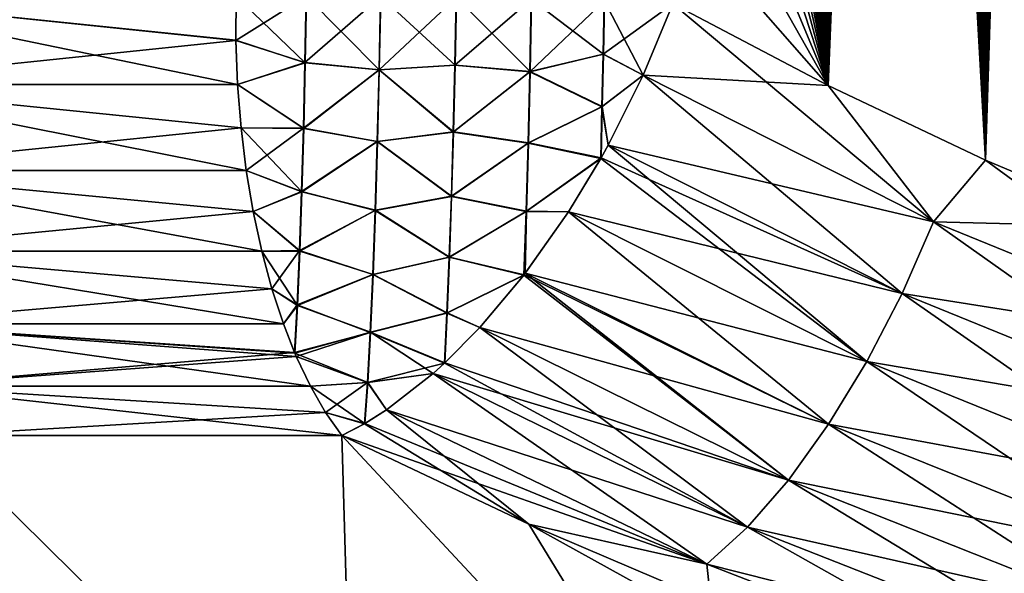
# Model space of a CAD drawing. Header units: metres. Extents: x -109 to 109, y -505 to 40.
# Tile 30 of 256: x -88.09 to -83.95, y -103 to -100.66. Entities that reach past the tile are written whole.
import ezdxf

# ---------------------------------------------------------------- set-up
doc = ezdxf.new("R2010")
doc.units = ezdxf.units.M
doc.layers.add('solid_K244224000C74', color=7, linetype='CONTINUOUS')

msp = doc.modelspace()

# ---------------------------------------------------------------- linework, layer by layer
at = {"layer": 'solid_K244224000C74'}
for points in [[(-84.029671, -101.255295, -21.829725), (-83.468781, -81.551819, -20.894684), (-83.391037, -81.175911, -20.849104)], [(-83.361465, -101.537476, -21.547916), (-84.029671, -101.255295, -21.829725), (-83.391037, -81.175911, -20.849104)], [(-84.029671, -101.255295, -21.829725), (-83.545937, -81.935944, -20.940727), (-83.468781, -81.551819, -20.894684)], [(-84.029671, -101.255295, -21.829725), (-83.622398, -82.328789, -20.987198), (-83.545937, -81.935944, -20.940727)], [(-84.029671, -101.255295, -21.829725), (-83.683029, -82.649467, -21.024668), (-83.622398, -82.328789, -20.987198)], [(-84.029671, -101.255295, -21.829725), (-83.743347, -82.97522, -21.062443), (-83.683029, -82.649467, -21.024668)], [(-84.029671, -101.255295, -21.829725), (-83.803299, -83.306236, -21.100502), (-83.743347, -82.97522, -21.062443)], [(-84.029671, -101.255295, -21.829725), (-83.862808, -83.642807, -21.138819), (-83.803299, -83.306236, -21.100502)], [(-84.029671, -101.255295, -21.829725), (-83.921791, -83.985229, -21.177357), (-83.862808, -83.642807, -21.138819)], [(-84.029671, -101.255295, -21.829725), (-83.980164, -84.333786, -21.216089), (-83.921791, -83.985229, -21.177357)], [(-83.36142, -101.537498, 21.547897), (-83.921844, -83.985535, 21.177393), (-83.980209, -84.334091, 21.216124)], [(-84.02964, -101.255302, 21.829714), (-83.980209, -84.334091, 21.216124), (-84.037895, -84.689087, 21.255013)], [(-84.029671, -101.255295, -21.829725), (-84.037842, -84.688789, -21.25498), (-83.980164, -84.333786, -21.216089)], [(-84.02964, -101.255302, 21.829714), (-83.36142, -101.537498, 21.547897), (-83.980209, -84.334091, 21.216124)], [(-84.691742, -100.941628, -22.140448), (-84.094955, -85.04985, -21.294064), (-84.037842, -84.688789, -21.25498)], [(-84.029671, -101.255295, -21.829725), (-84.691742, -100.941628, -22.140448), (-84.037842, -84.688789, -21.25498)], [(-84.02964, -101.255302, 21.829714), (-84.037895, -84.689087, 21.255013), (-84.095001, -85.050148, 21.294096)], [(-84.691742, -100.941628, -22.140448), (-84.151619, -85.416588, -21.333376), (-84.094955, -85.04985, -21.294064)], [(-84.02964, -101.255302, 21.829714), (-84.095001, -85.050148, 21.294096), (-84.151665, -85.416878, 21.333406)], [(-84.691742, -100.941628, -22.140448), (-84.207718, -85.789345, -21.372873), (-84.151619, -85.416588, -21.333376)], [(-84.02964, -101.255302, 21.829714), (-84.151665, -85.416878, 21.333406), (-84.207756, -85.789627, 21.372902)], [(-84.691742, -100.941628, -22.140448), (-84.263138, -86.168449, -21.412506), (-84.207718, -85.789345, -21.372873)], [(-84.02964, -101.255302, 21.829714), (-84.207756, -85.789627, 21.372902), (-84.263184, -86.168732, 21.412535)], [(-84.691742, -100.941628, -22.140448), (-84.317787, -86.554268, -21.45223), (-84.263138, -86.168449, -21.412506)], [(-84.02964, -101.255302, 21.829714), (-84.263184, -86.168732, 21.412535), (-84.317825, -86.554543, 21.452257)], [(-84.691742, -100.941628, -22.140448), (-84.371536, -86.947144, -21.491993), (-84.317787, -86.554268, -21.45223)], [(-84.02964, -101.255302, 21.829714), (-84.317825, -86.554543, 21.452257), (-84.371574, -86.947411, 21.49202)], [(-84.691742, -100.941628, -22.140448), (-84.424339, -87.347282, -21.531763), (-84.371536, -86.947144, -21.491993)], [(-84.02964, -101.255302, 21.829714), (-84.371574, -86.947411, 21.49202), (-84.42437, -87.347549, 21.53179)], [(-84.691742, -100.941628, -22.140448), (-84.476479, -87.753853, -21.571648), (-84.424339, -87.347282, -21.531763)], [(-84.02964, -101.255302, 21.829714), (-84.42437, -87.347549, 21.53179), (-84.476509, -87.754112, 21.571672)], [(-84.691742, -100.941628, -22.140448), (-84.519409, -88.097626, -21.604958), (-84.476479, -87.753853, -21.571648)], [(-84.02964, -101.255302, 21.829714), (-84.476509, -87.754112, 21.571672), (-84.51944, -88.097878, 21.604982)], [(-84.691742, -100.941628, -22.140448), (-84.561775, -88.446159, -21.638294), (-84.519409, -88.097626, -21.604958)], [(-84.02964, -101.255302, 21.829714), (-84.51944, -88.097878, 21.604982), (-84.561806, -88.446404, 21.638317)], [(-84.691742, -100.941628, -22.140448), (-84.603485, -88.79969, -21.671614), (-84.561775, -88.446159, -21.638294)], [(-84.02964, -101.255302, 21.829714), (-84.561806, -88.446404, 21.638317), (-84.603508, -88.799927, 21.671635)], [(-84.691742, -100.941628, -22.140448), (-84.644455, -89.158463, -21.704878), (-84.603485, -88.79969, -21.671614)], [(-84.02964, -101.255302, 21.829714), (-84.603508, -88.799927, 21.671635), (-84.644478, -89.158691, 21.704899)], [(-84.691742, -100.941628, -22.140448), (-84.684601, -89.522713, -21.738043), (-84.644455, -89.158463, -21.704878)], [(-84.02964, -101.255302, 21.829714), (-84.644478, -89.158691, 21.704899), (-84.684631, -89.522934, 21.738064)], [(-84.691734, -100.941628, 22.140444), (-84.684631, -89.522934, 21.738064), (-84.723869, -89.892891, 21.771088)], [(-84.691742, -100.941628, -22.140448), (-84.723846, -89.89267, -21.771069), (-84.684601, -89.522713, -21.738043)], [(-84.691734, -100.941628, 22.140444), (-84.02964, -101.255302, 21.829714), (-84.684631, -89.522934, 21.738064)], [(-84.691742, -100.941628, -22.140448), (-85.346046, -100.596848, -22.480244), (-84.723846, -89.89267, -21.771069)], [(-84.691734, -100.941628, 22.140444), (-84.723869, -89.892891, 21.771088), (-84.762268, -90.26841, 21.803993)], [(-84.691734, -100.941628, 22.140444), (-84.762268, -90.26841, 21.803993), (-84.800087, -90.648827, 21.836889)], [(-84.691734, -100.941628, 22.140444), (-84.800087, -90.648827, 21.836889), (-84.837242, -91.034363, 21.869728)], [(-84.691734, -100.941628, 22.140444), (-84.837242, -91.034363, 21.869728), (-84.873611, -91.425323, 21.902449)], [(-84.691734, -100.941628, 22.140444), (-84.873611, -91.425323, 21.902449), (-84.909065, -91.821983, 21.934996)], [(-84.691734, -100.941628, 22.140444), (-84.909065, -91.821983, 21.934996), (-84.943497, -92.224632, 21.967306)], [(-84.691734, -100.941628, 22.140444), (-84.943497, -92.224632, 21.967306), (-84.972099, -92.574738, 21.99477)], [(-84.691734, -100.941628, 22.140444), (-84.972099, -92.574738, 21.99477), (-84.999794, -92.929642, 22.021976)], [(-84.691734, -100.941628, 22.140444), (-84.999794, -92.929642, 22.021976), (-85.026566, -93.289375, 22.048918)], [(-84.691734, -100.941628, 22.140444), (-85.026566, -93.289375, 22.048918), (-85.052742, -93.653229, 22.075741)], [(-84.691734, -100.941628, 22.140444), (-85.052742, -93.653229, 22.075741), (-85.0783, -94.021233, 22.102428)], [(-84.691734, -100.941628, 22.140444), (-85.0783, -94.021233, 22.102428), (-85.103142, -94.393616, 22.128931)], [(-84.691734, -100.941628, 22.140444), (-85.103142, -94.393616, 22.128931), (-85.127151, -94.770599, 22.155191)], [(-84.691734, -100.941628, 22.140444), (-85.127151, -94.770599, 22.155191), (-85.15023, -95.152397, 22.181156)], [(-84.691734, -100.941628, 22.140444), (-85.15023, -95.152397, 22.181156), (-85.172272, -95.539238, 22.206772)], [(-84.691734, -100.941628, 22.140444), (-85.172272, -95.539238, 22.206772), (-85.193176, -95.931335, 22.231981)], [(-84.691734, -100.941628, 22.140444), (-85.193176, -95.931335, 22.231981), (-85.212837, -96.328918, 22.256731)], [(-84.691734, -100.941628, 22.140444), (-85.212837, -96.328918, 22.256731), (-85.231155, -96.732185, 22.28097)], [(-84.691734, -100.941628, 22.140444), (-85.231155, -96.732185, 22.28097), (-85.248299, -97.140823, 22.304764)], [(-84.691734, -100.941628, 22.140444), (-85.248299, -97.140823, 22.304764), (-85.264336, -97.554649, 22.328152)], [(-84.691734, -100.941628, 22.140444), (-85.264336, -97.554649, 22.328152), (-85.277473, -97.921013, 22.34828)], [(-84.691734, -100.941628, 22.140444), (-85.277473, -97.921013, 22.34828), (-85.289772, -98.291351, 22.368093)], [(-84.691734, -100.941628, 22.140444), (-85.289772, -98.291351, 22.368093), (-85.301239, -98.665657, 22.387589)], [(-84.691734, -100.941628, 22.140444), (-85.301239, -98.665657, 22.387589), (-85.311867, -99.043945, 22.406765)], [(-84.691734, -100.941628, 22.140444), (-85.311867, -99.043945, 22.406765), (-85.321663, -99.426208, 22.425619)], [(-84.691734, -100.941628, 22.140444), (-85.321663, -99.426208, 22.425619), (-85.33062, -99.812447, 22.444153)], [(-84.691734, -100.941628, 22.140444), (-85.33062, -99.812447, 22.444153), (-85.338745, -100.20266, 22.46236)], [(-84.691734, -100.941628, 22.140444), (-85.338745, -100.20266, 22.46236), (-85.346046, -100.596848, 22.480244)], [(-87.18454, -100.750824, -22.544828), (-88.974266, -100.564568, -21.606056), (-87.183487, -100.56456, -22.545332)], [(-87.184517, -100.750961, 22.544834), (-87.183487, -100.56456, 22.545332), (-88.974266, -100.564568, 21.606056)], [(-87.177109, -100.936317, -22.52916), (-88.965576, -100.936554, -21.591007), (-88.974266, -100.564568, -21.606056)], [(-87.18454, -100.750824, -22.544828), (-87.177109, -100.936317, -22.52916), (-88.974266, -100.564568, -21.606056)], [(-88.965576, -100.936554, 21.591007), (-87.184517, -100.750961, 22.544834), (-88.974266, -100.564568, 21.606056)], [(-86.892189, -100.845505, -22.649317), (-87.18454, -100.750824, -22.544828), (-87.183487, -100.56456, -22.545332)], [(-87.184517, -100.750961, 22.544834), (-86.888176, -100.564362, 22.657442), (-87.183487, -100.56456, 22.545332)], [(-87.184517, -100.750961, 22.544834), (-86.893394, -100.844864, 22.649023), (-86.888176, -100.564362, 22.657442)], [(-86.892189, -100.845505, -22.649317), (-87.183487, -100.56456, -22.545332), (-86.886948, -100.564362, -22.657799)], [(-86.893394, -100.844864, 22.649023), (-86.576172, -100.566521, 22.722054), (-86.888176, -100.564362, 22.657442)], [(-86.581955, -100.874687, 22.711508), (-86.576172, -100.566521, 22.722054), (-86.893394, -100.844864, 22.649023)], [(-86.892189, -100.845505, -22.649317), (-86.886948, -100.564362, -22.657799), (-86.580688, -100.874458, -22.711695)], [(-86.580688, -100.874458, -22.711695), (-86.886948, -100.564362, -22.657799), (-86.574913, -100.566528, -22.722212)], [(-86.581955, -100.874687, 22.711508), (-86.257896, -100.570992, 22.736345), (-86.576172, -100.566521, 22.722054)], [(-86.263184, -100.856087, 22.728527), (-86.257896, -100.570992, 22.736345), (-86.581955, -100.874687, 22.711508)], [(-86.580688, -100.874458, -22.711695), (-86.574913, -100.566528, -22.722212), (-86.261902, -100.855804, -22.728514)], [(-86.261902, -100.855804, -22.728514), (-86.574913, -100.566528, -22.722212), (-86.256622, -100.571014, -22.7363)], [(-86.263184, -100.856087, 22.728527), (-85.941429, -100.57766, 22.699953), (-86.257896, -100.570992, 22.736345)], [(-85.947151, -100.883102, 22.689714), (-85.941429, -100.57766, 22.699953), (-86.263184, -100.856087, 22.728527)], [(-86.261902, -100.855804, -22.728514), (-86.256622, -100.571014, -22.7363), (-85.945892, -100.882637, -22.689522)], [(-85.945892, -100.882637, -22.689522), (-86.256622, -100.571014, -22.7363), (-85.940178, -100.57769, -22.699707)], [(-85.947151, -100.883102, 22.689714), (-85.634789, -100.586365, 22.613804), (-85.941429, -100.57766, 22.699953)], [(-85.638824, -100.809578, 22.610487), (-85.634789, -100.586365, 22.613804), (-85.947151, -100.883102, 22.689714)], [(-85.945892, -100.882637, -22.689522), (-85.940178, -100.57769, -22.699707), (-85.637619, -100.808861, -22.6101)], [(-85.637619, -100.808861, -22.6101), (-85.940178, -100.57769, -22.699707), (-85.633598, -100.586403, -22.613363)], [(-85.638824, -100.809578, 22.610487), (-85.346046, -100.596848, 22.480244), (-85.634789, -100.586365, 22.613804)], [(-85.637619, -100.808861, -22.6101), (-85.633598, -100.586403, -22.613363), (-85.4702, -100.897995, -22.529675)], [(-85.4702, -100.897995, -22.529675), (-85.633598, -100.586403, -22.613363), (-85.346046, -100.596848, -22.480244)], [(-85.638824, -100.809578, 22.610487), (-85.4702, -100.897995, 22.529676), (-85.346046, -100.596848, 22.480244)], [(-85.4702, -100.897995, -22.529675), (-85.346046, -100.596848, -22.480244), (-84.691742, -100.941628, -22.140448)], [(-85.4702, -100.897995, 22.529676), (-84.249153, -101.514778, 21.911272), (-85.346046, -100.596848, 22.480244)], [(-84.249153, -101.514778, 21.911272), (-84.691734, -100.941628, 22.140444), (-85.346046, -100.596848, 22.480244)], [(-88.965576, -100.936554, 21.591007), (-87.177109, -100.936279, 22.529167), (-87.184517, -100.750961, 22.544834)], [(-86.892189, -100.845505, -22.649317), (-87.177109, -100.936317, -22.52916), (-87.18454, -100.750824, -22.544828)], [(-87.184517, -100.750961, 22.544834), (-87.177109, -100.936279, 22.529167), (-86.893394, -100.844864, 22.649023)], [(-85.643745, -101.030853, 22.581011), (-85.638824, -100.809578, 22.610487), (-85.947151, -100.883102, 22.689714)], [(-85.945892, -100.882637, -22.689522), (-85.637619, -100.808861, -22.6101), (-85.642517, -101.029396, -22.580847)], [(-85.643745, -101.030853, 22.581011), (-85.4702, -100.897995, 22.529676), (-85.638824, -100.809578, 22.610487)], [(-85.642517, -101.029396, -22.580847), (-85.637619, -100.808861, -22.6101), (-85.4702, -100.897995, -22.529675)], [(-87.177109, -100.936279, 22.529167), (-86.899994, -101.121033, 22.599367), (-86.893394, -100.844864, 22.649023)], [(-86.898804, -101.122284, -22.599421), (-87.177109, -100.936317, -22.52916), (-86.892189, -100.845505, -22.649317)], [(-86.581955, -100.874687, 22.711508), (-86.893394, -100.844864, 22.649023), (-86.899994, -101.121033, 22.599367)], [(-86.589325, -101.177422, 22.653124), (-86.581955, -100.874687, 22.711508), (-86.899994, -101.121033, 22.599367)], [(-86.898804, -101.122284, -22.599421), (-86.892189, -100.845505, -22.649317), (-86.580688, -100.874458, -22.711695)], [(-86.898804, -101.122284, -22.599421), (-86.580688, -100.874458, -22.711695), (-86.588051, -101.176964, -22.653421)], [(-86.269814, -101.137146, 22.680248), (-86.581955, -100.874687, 22.711508), (-86.589325, -101.177422, 22.653124)], [(-86.588051, -101.176964, -22.653421), (-86.580688, -100.874458, -22.711695), (-86.268524, -101.136566, -22.680353)], [(-86.269814, -101.137146, 22.680248), (-86.263184, -100.856087, 22.728527), (-86.581955, -100.874687, 22.711508)], [(-86.580688, -100.874458, -22.711695), (-86.261902, -100.855804, -22.728514), (-86.268524, -101.136566, -22.680353)], [(-85.947151, -100.883102, 22.689714), (-86.263184, -100.856087, 22.728527), (-86.269814, -101.137146, 22.680248)], [(-86.268524, -101.136566, -22.680353), (-86.261902, -100.855804, -22.728514), (-85.945892, -100.882637, -22.689522)], [(-85.954437, -101.183273, 22.632483), (-85.947151, -100.883102, 22.689714), (-86.269814, -101.137146, 22.680248)], [(-86.268524, -101.136566, -22.680353), (-85.945892, -100.882637, -22.689522), (-85.953156, -101.182335, -22.63249)], [(-85.643745, -101.030853, 22.581011), (-85.947151, -100.883102, 22.689714), (-85.954437, -101.183273, 22.632483)], [(-85.953156, -101.182335, -22.63249), (-85.945892, -100.882637, -22.689522), (-85.642517, -101.029396, -22.580847)], [(-85.643745, -101.030853, 22.581011), (-85.617859, -101.192909, 22.530527), (-85.4702, -100.897995, 22.529676)], [(-85.642517, -101.029396, -22.580847), (-85.4702, -100.897995, -22.529675), (-85.617859, -101.192909, -22.530527)], [(-85.617859, -101.192909, -22.530527), (-85.4702, -100.897995, -22.529675), (-84.249153, -101.514778, -21.911272)], [(-85.617859, -101.192909, 22.530527), (-84.381073, -101.816582, 21.894388), (-85.4702, -100.897995, 22.529676)], [(-84.249153, -101.514778, -21.911272), (-85.4702, -100.897995, -22.529675), (-84.691742, -100.941628, -22.140448)], [(-84.381073, -101.816582, 21.894388), (-84.249153, -101.514778, 21.911272), (-85.4702, -100.897995, 22.529676)], [(-88.965576, -100.936554, 21.591007), (-87.162323, -101.119453, 22.49795), (-87.177109, -100.936279, 22.529167)], [(-87.177109, -100.936317, -22.52916), (-87.162323, -101.119453, -22.49795), (-88.965576, -100.936554, -21.591007)], [(-88.922554, -101.298874, 21.516493), (-87.162323, -101.119453, 22.49795), (-88.965576, -100.936554, 21.591007)], [(-87.140282, -101.29866, -22.451445), (-88.922554, -101.298874, -21.516493), (-88.965576, -100.936554, -21.591007)], [(-87.162323, -101.119453, -22.49795), (-87.140282, -101.29866, -22.451445), (-88.965576, -100.936554, -21.591007)], [(-87.177109, -100.936279, 22.529167), (-87.162323, -101.119453, 22.49795), (-86.899994, -101.121033, 22.599367)], [(-86.898804, -101.122284, -22.599421), (-87.162323, -101.119453, -22.49795), (-87.177109, -100.936317, -22.52916)], [(-84.249153, -101.514778, -21.911272), (-84.691742, -100.941628, -22.140448), (-84.029671, -101.255295, -21.829725)], [(-84.249153, -101.514778, 21.911272), (-84.02964, -101.255302, 21.829714), (-84.691734, -100.941628, 22.140444)], [(-85.643745, -101.030853, 22.581011), (-85.954437, -101.183273, 22.632483), (-85.648605, -101.2481, 22.525118)], [(-85.953156, -101.182335, -22.63249), (-85.642517, -101.029396, -22.580847), (-85.647377, -101.245926, -22.525366)], [(-85.643745, -101.030853, 22.581011), (-85.648605, -101.2481, 22.525118), (-85.617859, -101.192909, 22.530527)], [(-85.642517, -101.029396, -22.580847), (-85.617859, -101.192909, -22.530527), (-85.647377, -101.245926, -22.525366)], [(-88.922554, -101.298874, 21.516493), (-87.140259, -101.298668, 22.451454), (-87.162323, -101.119453, 22.49795)], [(-87.162323, -101.119453, 22.49795), (-87.140259, -101.298668, 22.451454), (-86.899994, -101.121033, 22.599367)], [(-86.906647, -101.388626, -22.509201), (-87.140282, -101.29866, -22.451445), (-87.162323, -101.119453, -22.49795)], [(-86.906647, -101.388626, -22.509201), (-87.162323, -101.119453, -22.49795), (-86.898804, -101.122284, -22.599421)], [(-87.140259, -101.298668, 22.451454), (-86.907822, -101.386841, 22.509558), (-86.899994, -101.121033, 22.599367)], [(-86.589325, -101.177422, 22.653124), (-86.899994, -101.121033, 22.599367), (-86.907822, -101.386841, 22.509558)], [(-86.906647, -101.388626, -22.509201), (-86.898804, -101.122284, -22.599421), (-86.588051, -101.176964, -22.653421)], [(-86.277664, -101.408455, 22.592491), (-86.269814, -101.137146, 22.680248), (-86.589325, -101.177422, 22.653124)], [(-86.588051, -101.176964, -22.653421), (-86.268524, -101.136566, -22.680353), (-86.27636, -101.407616, -22.592794)], [(-85.954437, -101.183273, 22.632483), (-86.269814, -101.137146, 22.680248), (-86.277664, -101.408455, 22.592491)], [(-86.27636, -101.407616, -22.592794), (-86.268524, -101.136566, -22.680353), (-85.953156, -101.182335, -22.63249)], [(-86.598099, -101.467346, 22.548328), (-86.589325, -101.177422, 22.653124), (-86.907822, -101.386841, 22.509558)], [(-86.906647, -101.388626, -22.509201), (-86.588051, -101.176964, -22.653421), (-86.596817, -101.46669, -22.548813)], [(-86.277664, -101.408455, 22.592491), (-86.589325, -101.177422, 22.653124), (-86.598099, -101.467346, 22.548328)], [(-86.596817, -101.46669, -22.548813), (-86.588051, -101.176964, -22.653421), (-86.27636, -101.407616, -22.592794)], [(-85.963104, -101.470985, 22.529627), (-85.954437, -101.183273, 22.632483), (-86.277664, -101.408455, 22.592491)], [(-86.27636, -101.407616, -22.592794), (-85.953156, -101.182335, -22.63249), (-85.961807, -101.469635, -22.529976)], [(-85.963104, -101.470985, 22.529627), (-85.648605, -101.2481, 22.525118), (-85.954437, -101.183273, 22.632483)], [(-85.961807, -101.469635, -22.529976), (-85.953156, -101.182335, -22.63249), (-85.647377, -101.245926, -22.525366)], [(-85.648605, -101.2481, 22.525118), (-84.529434, -102.103523, 21.827843), (-85.617859, -101.192909, 22.530527)], [(-85.647377, -101.245926, -22.525366), (-85.617859, -101.192909, -22.530527), (-84.381073, -101.816582, -21.894388)], [(-84.381073, -101.816582, -21.894388), (-85.617859, -101.192909, -22.530527), (-84.249153, -101.514778, -21.911272)], [(-84.529434, -102.103523, 21.827843), (-84.381073, -101.816582, 21.894388), (-85.617859, -101.192909, 22.530527)], [(-85.963104, -101.470985, 22.529627), (-85.784874, -101.473251, 22.482685), (-85.648605, -101.2481, 22.525118)], [(-85.961807, -101.469635, -22.529976), (-85.647377, -101.245926, -22.525366), (-85.784874, -101.473251, -22.482685)], [(-85.784874, -101.473251, -22.482685), (-85.647377, -101.245926, -22.525366), (-84.381073, -101.816582, -21.894388)], [(-85.648605, -101.2481, 22.525118), (-85.784874, -101.473251, 22.482685), (-84.529434, -102.103523, 21.827843)], [(-84.249153, -101.514778, -21.911272), (-84.029671, -101.255295, -21.829725), (-83.361465, -101.537476, -21.547916)], [(-84.249153, -101.514778, 21.911272), (-82.954514, -102.043518, 21.374113), (-84.02964, -101.255302, 21.829714)], [(-82.954514, -102.043518, 21.374113), (-83.36142, -101.537498, 21.547897), (-84.02964, -101.255302, 21.829714)], [(-87.140282, -101.29866, -22.451445), (-87.111191, -101.472305, -22.390059), (-88.922554, -101.298874, -21.516493)], [(-88.922554, -101.298874, 21.516493), (-87.111206, -101.472275, 22.390066), (-87.140259, -101.298668, 22.451454)], [(-88.846695, -101.638962, 21.385099), (-87.111206, -101.472275, 22.390066), (-88.922554, -101.298874, 21.516493)], [(-87.075294, -101.638863, -22.314329), (-88.846695, -101.638962, -21.385099), (-88.922554, -101.298874, -21.516493)], [(-87.111191, -101.472305, -22.390059), (-87.075294, -101.638863, -22.314329), (-88.922554, -101.298874, -21.516493)], [(-86.906647, -101.388626, -22.509201), (-87.111191, -101.472305, -22.390059), (-87.140282, -101.29866, -22.451445)], [(-87.140259, -101.298668, 22.451454), (-87.111206, -101.472275, 22.390066), (-86.907822, -101.386841, 22.509558)], [(-87.111206, -101.472275, 22.390066), (-86.916702, -101.636475, 22.381559), (-86.907822, -101.386841, 22.509558)], [(-86.915558, -101.638687, -22.380642), (-87.111191, -101.472305, -22.390059), (-86.906647, -101.388626, -22.509201)], [(-86.598099, -101.467346, 22.548328), (-86.907822, -101.386841, 22.509558), (-86.916702, -101.636475, 22.381559)], [(-86.915558, -101.638687, -22.380642), (-86.906647, -101.388626, -22.509201), (-86.596817, -101.46669, -22.548813)], [(-86.286568, -101.66449, 22.467039), (-86.277664, -101.408455, 22.592491), (-86.598099, -101.467346, 22.548328)], [(-86.596817, -101.46669, -22.548813), (-86.27636, -101.407616, -22.592794), (-86.285255, -101.663437, -22.467617)], [(-85.963104, -101.470985, 22.529627), (-86.277664, -101.408455, 22.592491), (-86.286568, -101.66449, 22.467039)], [(-86.285255, -101.663437, -22.467617), (-86.27636, -101.407616, -22.592794), (-85.961807, -101.469635, -22.529976)], [(-88.846695, -101.638962, 21.385099), (-87.075302, -101.638863, 22.314329), (-87.111206, -101.472275, 22.390066)], [(-87.111206, -101.472275, 22.390066), (-87.075302, -101.638863, 22.314329), (-86.916702, -101.636475, 22.381559)], [(-86.915558, -101.638687, -22.380642), (-87.075294, -101.638863, -22.314329), (-87.111191, -101.472305, -22.390059)], [(-86.60807, -101.737373, 22.399679), (-86.598099, -101.467346, 22.548328), (-86.916702, -101.636475, 22.381559)], [(-86.915558, -101.638687, -22.380642), (-86.596817, -101.46669, -22.548813), (-86.606766, -101.73658, -22.400412)], [(-86.286568, -101.66449, 22.467039), (-86.598099, -101.467346, 22.548328), (-86.60807, -101.737373, 22.399679)], [(-86.606766, -101.73658, -22.400412), (-86.596817, -101.46669, -22.548813), (-86.285255, -101.663437, -22.467617)], [(-85.963104, -101.470985, 22.529627), (-86.286568, -101.66449, 22.467039), (-85.97287, -101.739426, 22.383543)], [(-86.285255, -101.663437, -22.467617), (-85.961807, -101.469635, -22.529976), (-85.971565, -101.73774, -22.384369)], [(-85.963104, -101.470985, 22.529627), (-85.97287, -101.739426, 22.383543), (-85.784874, -101.473251, 22.482685)], [(-85.97287, -101.739426, 22.383543), (-85.96669, -101.731407, 22.387447), (-85.784874, -101.473251, 22.482685)], [(-85.961807, -101.469635, -22.529976), (-85.96669, -101.731407, -22.387445), (-85.971565, -101.73774, -22.384369)], [(-85.961807, -101.469635, -22.529976), (-85.784874, -101.473251, -22.482685), (-85.96669, -101.731407, -22.387445)], [(-85.96669, -101.731407, -22.387445), (-85.784874, -101.473251, -22.482685), (-84.529442, -102.103523, -21.827843)], [(-85.96669, -101.731407, 22.387447), (-84.690216, -102.36779, 21.713442), (-85.784874, -101.473251, 22.482685)], [(-84.529442, -102.103523, -21.827843), (-85.784874, -101.473251, -22.482685), (-84.381073, -101.816582, -21.894388)], [(-84.690216, -102.36779, 21.713442), (-84.529434, -102.103523, 21.827843), (-85.784874, -101.473251, 22.482685)], [(-84.381073, -101.816582, -21.894388), (-84.249153, -101.514778, -21.911272), (-82.954514, -102.043518, -21.374113)], [(-84.381073, -101.816582, 21.894388), (-83.067635, -102.35157, 21.341198), (-84.249153, -101.514778, 21.911272)], [(-82.954514, -102.043518, -21.374113), (-84.249153, -101.514778, -21.911272), (-83.361465, -101.537476, -21.547916)], [(-83.067635, -102.35157, 21.341198), (-82.954514, -102.043518, 21.374113), (-84.249153, -101.514778, 21.911272)], [(-88.846695, -101.638962, 21.385099), (-87.032898, -101.796875, 22.224937), (-87.075302, -101.638863, 22.314329)], [(-87.075294, -101.638863, -22.314329), (-87.032928, -101.796875, -22.224922), (-88.846695, -101.638962, -21.385099)], [(-88.740623, -101.94503, 21.201382), (-87.032898, -101.796875, 22.224937), (-88.846695, -101.638962, 21.385099)], [(-86.984444, -101.944977, -22.122618), (-88.740623, -101.94503, -21.201382), (-88.846695, -101.638962, -21.385099)], [(-87.032928, -101.796875, -22.224922), (-86.984444, -101.944977, -22.122618), (-88.846695, -101.638962, -21.385099)], [(-87.075302, -101.638863, 22.314329), (-87.032898, -101.796875, 22.224937), (-86.916702, -101.636475, 22.381559)], [(-86.925339, -101.866989, -22.216562), (-87.075294, -101.638863, -22.314329), (-86.915558, -101.638687, -22.380642)], [(-86.925339, -101.866989, -22.216562), (-87.032928, -101.796875, -22.224922), (-87.075294, -101.638863, -22.314329)], [(-87.032898, -101.796875, 22.224937), (-86.926445, -101.864479, 22.218166), (-86.916702, -101.636475, 22.381559)], [(-86.60807, -101.737373, 22.399679), (-86.916702, -101.636475, 22.381559), (-86.926445, -101.864479, 22.218166)], [(-86.925339, -101.866989, -22.216562), (-86.915558, -101.638687, -22.380642), (-86.606766, -101.73658, -22.400412)], [(-86.296349, -101.90004, 22.306444), (-86.286568, -101.66449, 22.467039), (-86.60807, -101.737373, 22.399679)], [(-86.606766, -101.73658, -22.400412), (-86.285255, -101.663437, -22.467617), (-86.295021, -101.898842, -22.307362)], [(-86.296349, -101.90004, 22.306444), (-85.97287, -101.739426, 22.383543), (-86.286568, -101.66449, 22.467039)], [(-86.295021, -101.898842, -22.307362), (-86.285255, -101.663437, -22.467617), (-85.971565, -101.73774, -22.384369)], [(-86.61898, -101.980927, 22.210798), (-86.60807, -101.737373, 22.399679), (-86.926445, -101.864479, 22.218166)], [(-86.925339, -101.866989, -22.216562), (-86.606766, -101.73658, -22.400412), (-86.617668, -101.980057, -22.211836)], [(-86.296349, -101.90004, 22.306444), (-86.60807, -101.737373, 22.399679), (-86.61898, -101.980927, 22.210798)], [(-86.617668, -101.980057, -22.211836), (-86.606766, -101.73658, -22.400412), (-86.295021, -101.898842, -22.307362)], [(-86.296349, -101.90004, 22.306444), (-86.158363, -101.96035, 22.247402), (-85.97287, -101.739426, 22.383543)], [(-86.295021, -101.898842, -22.307362), (-85.971565, -101.73774, -22.384369), (-86.158363, -101.96035, -22.2474)], [(-86.158363, -101.96035, -22.2474), (-85.971565, -101.73774, -22.384369), (-84.690216, -102.36779, -21.713442)], [(-85.97287, -101.739426, 22.383543), (-86.158363, -101.96035, 22.247402), (-84.859039, -102.602203, 21.554302)], [(-85.97287, -101.739426, 22.383543), (-84.859039, -102.602203, 21.554302), (-85.96669, -101.731407, 22.387447)], [(-85.971565, -101.73774, -22.384369), (-85.96669, -101.731407, -22.387445), (-84.690216, -102.36779, -21.713442)], [(-84.690216, -102.36779, -21.713442), (-85.96669, -101.731407, -22.387445), (-84.529442, -102.103523, -21.827843)], [(-84.859039, -102.602203, 21.554302), (-84.690216, -102.36779, 21.713442), (-85.96669, -101.731407, 22.387447)], [(-88.740623, -101.94503, 21.201382), (-86.984467, -101.944962, 22.122616), (-87.032898, -101.796875, 22.224937)], [(-86.925339, -101.866989, -22.216562), (-86.984444, -101.944977, -22.122618), (-87.032928, -101.796875, -22.224922)], [(-87.032898, -101.796875, 22.224937), (-86.984467, -101.944962, 22.122616), (-86.926445, -101.864479, 22.218166)], [(-84.529442, -102.103523, -21.827843), (-84.381073, -101.816582, -21.894388), (-83.067627, -102.35157, -21.341198)], [(-84.529434, -102.103523, 21.827843), (-83.19426, -102.64447, 21.257826), (-84.381073, -101.816582, 21.894388)], [(-83.067627, -102.35157, -21.341198), (-84.381073, -101.816582, -21.894388), (-82.954514, -102.043518, -21.374113)], [(-83.19426, -102.64447, 21.257826), (-83.067635, -102.35157, 21.341198), (-84.381073, -101.816582, 21.894388)], [(-86.984467, -101.944962, 22.122616), (-86.937088, -102.065948, 22.02276), (-86.926445, -101.864479, 22.218166)], [(-86.925339, -101.866989, -22.216562), (-86.935989, -102.068581, -22.020388), (-86.984444, -101.944977, -22.122618)], [(-86.61898, -101.980927, 22.210798), (-86.926445, -101.864479, 22.218166), (-86.937088, -102.065948, 22.02276)], [(-86.925339, -101.866989, -22.216562), (-86.617668, -101.980057, -22.211836), (-86.935989, -102.068581, -22.020388)], [(-86.296349, -101.90004, 22.306444), (-86.61898, -101.980927, 22.210798), (-86.306725, -102.110397, 22.113884)], [(-86.617668, -101.980057, -22.211836), (-86.295021, -101.898842, -22.307362), (-86.305374, -102.109138, -22.115187)], [(-86.296349, -101.90004, 22.306444), (-86.306725, -102.110397, 22.113884), (-86.158363, -101.96035, 22.247402)], [(-86.295021, -101.898842, -22.307362), (-86.158363, -101.96035, -22.2474), (-86.305374, -102.109138, -22.115187)], [(-88.740623, -101.94503, 21.201382), (-86.937088, -102.065948, 22.02276), (-86.984467, -101.944962, 22.122616)], [(-86.984444, -101.944977, -22.122618), (-86.935989, -102.068581, -22.020388), (-88.740623, -101.94503, -21.201382)], [(-88.608025, -102.206467, 20.971708), (-86.937088, -102.065948, 22.02276), (-88.740623, -101.94503, 21.201382)], [(-86.87085, -102.206451, -21.882935), (-88.608025, -102.206467, -20.971708), (-88.740623, -101.94503, -21.201382)], [(-86.930267, -102.081886, -22.008301), (-86.87085, -102.206451, -21.882935), (-88.740623, -101.94503, -21.201382)], [(-86.935989, -102.068581, -22.020388), (-86.930267, -102.081886, -22.008301), (-88.740623, -101.94503, -21.201382)], [(-86.930267, -102.081886, 22.008301), (-86.61898, -101.980927, 22.210798), (-86.937088, -102.065948, 22.02276)], [(-86.629257, -102.191193, -21.987677), (-86.935989, -102.068581, -22.020388), (-86.617668, -101.980057, -22.211836)], [(-86.930267, -102.081886, 22.008301), (-86.630585, -102.192055, 21.986298), (-86.61898, -101.980927, 22.210798)], [(-86.630585, -102.192055, 21.986298), (-86.306725, -102.110397, 22.113884), (-86.61898, -101.980927, 22.210798)], [(-86.629257, -102.191193, -21.987677), (-86.617668, -101.980057, -22.211836), (-86.35466, -102.153885, -22.066341)], [(-86.617668, -101.980057, -22.211836), (-86.305374, -102.109138, -22.115187), (-86.35466, -102.153885, -22.066341)], [(-86.306725, -102.110397, 22.113884), (-85.031319, -102.800377, 21.35475), (-86.158363, -101.96035, 22.247402)], [(-86.305374, -102.109138, -22.115187), (-86.158363, -101.96035, -22.2474), (-84.859039, -102.602203, -21.554304)], [(-84.859039, -102.602203, -21.554304), (-86.158363, -101.96035, -22.2474), (-84.690216, -102.36779, -21.713442)], [(-85.031319, -102.800377, 21.35475), (-84.859039, -102.602203, 21.554302), (-86.158363, -101.96035, 22.247402)], [(-88.608025, -102.206467, 20.971708), (-86.930267, -102.081886, 22.008301), (-86.937088, -102.065948, 22.02276)], [(-86.629257, -102.191193, -21.987677), (-86.930267, -102.081886, -22.008301), (-86.935989, -102.068581, -22.020388)], [(-88.608025, -102.206467, 20.971708), (-86.870827, -102.206451, 21.882956), (-86.930267, -102.081886, 22.008301)], [(-86.930267, -102.081886, 22.008301), (-86.870827, -102.206451, 21.882956), (-86.630585, -102.192055, 21.986298)], [(-86.629257, -102.191193, -21.987677), (-86.87085, -102.206451, -21.882935), (-86.930267, -102.081886, -22.008301)], [(-86.630585, -102.192055, 21.986298), (-86.35466, -102.153885, 22.066343), (-86.306725, -102.110397, 22.113884)], [(-86.35466, -102.153885, -22.066341), (-86.305374, -102.109138, -22.115187), (-84.859039, -102.602203, -21.554304)], [(-86.306725, -102.110397, 22.113884), (-86.35466, -102.153885, 22.066343), (-85.031319, -102.800377, 21.35475)], [(-84.690216, -102.36779, -21.713442), (-84.529442, -102.103523, -21.827843), (-83.19426, -102.64447, -21.257826)], [(-84.690216, -102.36779, 21.713442), (-83.330956, -102.914246, 21.126266), (-84.529434, -102.103523, 21.827843)], [(-83.19426, -102.64447, -21.257826), (-84.529442, -102.103523, -21.827843), (-83.067627, -102.35157, -21.341198)], [(-83.330956, -102.914246, 21.126266), (-83.19426, -102.64447, 21.257826), (-84.529434, -102.103523, 21.827843)], [(-86.630585, -102.192055, 21.986298), (-86.550232, -102.306755, 21.849178), (-86.35466, -102.153885, 22.066343)], [(-86.629257, -102.191193, -21.987677), (-86.35466, -102.153885, -22.066341), (-86.550232, -102.306755, -21.849178)], [(-86.550232, -102.306755, -21.849178), (-86.35466, -102.153885, -22.066341), (-85.031319, -102.800377, -21.35475)], [(-86.550232, -102.306755, 21.849178), (-85.202354, -102.95694, 21.120205), (-86.35466, -102.153885, 22.066343)], [(-85.031319, -102.800377, -21.35475), (-86.35466, -102.153885, -22.066341), (-84.859039, -102.602203, -21.554304)], [(-85.202354, -102.95694, 21.120205), (-85.031319, -102.800377, 21.35475), (-86.35466, -102.153885, 22.066343)], [(-86.629257, -102.191193, -21.987677), (-86.641808, -102.364365, -21.734055), (-86.87085, -102.206451, -21.882935)], [(-86.870827, -102.206451, 21.882956), (-86.806847, -102.317551, 21.747581), (-86.630585, -102.192055, 21.986298)], [(-86.806847, -102.317551, 21.747581), (-86.643143, -102.365135, 21.732315), (-86.630585, -102.192055, 21.986298)], [(-86.630585, -102.192055, 21.986298), (-86.643143, -102.365135, 21.732315), (-86.550232, -102.306755, 21.849178)], [(-86.629257, -102.191193, -21.987677), (-86.550232, -102.306755, -21.849178), (-86.641808, -102.364365, -21.734055)], [(-88.608025, -102.206467, 20.971708), (-86.806847, -102.317551, 21.747581), (-86.870827, -102.206451, 21.882956)], [(-86.87085, -102.206451, -21.882935), (-86.806732, -102.317543, -21.747646), (-88.608025, -102.206467, -20.971708)], [(-88.608025, -102.206467, -20.971708), (-86.73848, -102.4142, -21.603632), (-88.453484, -102.4142, -20.704044)], [(-86.806732, -102.317543, -21.747646), (-86.73848, -102.4142, -21.603632), (-88.608025, -102.206467, -20.971708)], [(-88.608025, -102.206467, 20.971708), (-88.453484, -102.4142, 20.704044), (-86.806847, -102.317551, 21.747581)], [(-86.87085, -102.206451, -21.882935), (-86.641808, -102.364365, -21.734055), (-86.806732, -102.317543, -21.747646)], [(-86.806847, -102.317551, 21.747581), (-88.453484, -102.4142, 20.704044), (-86.73848, -102.4142, 21.603632)], [(-86.806847, -102.317551, 21.747581), (-86.73848, -102.4142, 21.603632), (-86.643143, -102.365135, 21.732315)], [(-86.806732, -102.317543, -21.747646), (-86.641808, -102.364365, -21.734055), (-86.73848, -102.4142, -21.603632)], [(-86.643143, -102.365135, 21.732315), (-85.951195, -102.788284, 21.194878), (-86.550232, -102.306755, 21.849178)], [(-86.641808, -102.364365, -21.734055), (-86.550232, -102.306755, -21.849178), (-85.202354, -102.95694, -21.120207)], [(-86.550232, -102.306755, 21.849178), (-85.951195, -102.788284, 21.194878), (-85.202354, -102.95694, 21.120205)], [(-85.202354, -102.95694, -21.120207), (-86.550232, -102.306755, -21.849178), (-85.031319, -102.800377, -21.35475)], [(-86.641808, -102.364365, -21.734055), (-85.202354, -102.95694, -21.120207), (-86.73848, -102.4142, -21.603632)], [(-86.643143, -102.365135, 21.732315), (-86.73848, -102.4142, 21.603632), (-85.951195, -102.788284, 21.194878)], [(-84.859039, -102.602203, -21.554304), (-84.690216, -102.36779, -21.713442), (-83.330956, -102.914246, -21.126265)], [(-84.859039, -102.602203, 21.554302), (-83.474007, -103.153572, 20.950096), (-84.690216, -102.36779, 21.713442)], [(-83.330956, -102.914246, -21.126265), (-84.690216, -102.36779, -21.713442), (-83.19426, -102.64447, -21.257826)], [(-83.474007, -103.153572, 20.950096), (-83.330956, -102.914246, 21.126266), (-84.690216, -102.36779, 21.713442)], [(-90.090057, -102.4142, 19.668598), (-88.185234, -104.159546, 16.693142), (-86.688179, -104.159546, 17.646719)], [(-88.453484, -102.4142, 20.704044), (-90.090057, -102.4142, 19.668598), (-86.688179, -104.159546, 17.646719)], [(-88.453484, -102.4142, -20.704044), (-86.688194, -104.159546, -17.646711), (-88.185257, -104.159546, -16.693129)], [(-88.453484, -102.4142, -20.704044), (-86.73848, -102.4142, -21.603632), (-86.688194, -104.159546, -17.646711)], [(-86.73848, -102.4142, 21.603632), (-88.453484, -102.4142, 20.704044), (-86.688179, -104.159546, 17.646719)], [(-86.73848, -102.4142, -21.603632), (-85.113823, -104.159546, -18.466394), (-86.688194, -104.159546, -17.646711)], [(-86.73848, -102.4142, -21.603632), (-85.951187, -102.788284, -21.194878), (-85.113823, -104.159546, -18.466394)], [(-85.202354, -102.95694, -21.120207), (-85.951187, -102.788284, -21.194878), (-86.73848, -102.4142, -21.603632)], [(-86.73848, -102.4142, 21.603632), (-86.688179, -104.159546, 17.646719), (-85.113815, -104.159546, 18.466398)], [(-85.951195, -102.788284, 21.194878), (-86.73848, -102.4142, 21.603632), (-85.113815, -104.159546, 18.466398)], [(-85.031319, -102.800377, -21.35475), (-84.859039, -102.602203, -21.554304), (-83.474007, -103.153572, -20.950096)], [(-85.031319, -102.800377, 21.35475), (-83.619522, -103.355927, 20.734106), (-84.859039, -102.602203, 21.554302)], [(-83.474007, -103.153572, -20.950096), (-84.859039, -102.602203, -21.554304), (-83.330956, -102.914246, -21.126265)], [(-83.619522, -103.355927, 20.734106), (-83.474007, -103.153572, 20.950096), (-84.859039, -102.602203, 21.554302)], [(-85.951195, -102.788284, 21.194878), (-85.113815, -104.159546, 18.466398), (-83.474091, -104.159546, 19.145958)], [(-85.185211, -103.114761, 20.834826), (-85.951195, -102.788284, 21.194878), (-83.474091, -104.159546, 19.145958)], [(-85.202354, -102.95694, 21.120205), (-85.951195, -102.788284, 21.194878), (-85.185211, -103.114761, 20.834826)], [(-85.951187, -102.788284, -21.194878), (-85.185211, -103.114761, -20.834826), (-85.113823, -104.159546, -18.466394)], [(-85.202354, -102.95694, -21.120207), (-85.185211, -103.114761, -20.834826), (-85.951187, -102.788284, -21.194878)], [(-85.202354, -102.95694, -21.120207), (-85.031319, -102.800377, -21.35475), (-83.619522, -103.355927, -20.734106)], [(-85.202354, -102.95694, 21.120205), (-83.763535, -103.515823, 20.484167), (-85.031319, -102.800377, 21.35475)], [(-83.619522, -103.355927, -20.734106), (-85.031319, -102.800377, -21.35475), (-83.474007, -103.153572, -20.950096)], [(-83.763535, -103.515823, 20.484167), (-83.619522, -103.355927, 20.734106), (-85.031319, -102.800377, 21.35475)], [(-83.763535, -103.515823, -20.484167), (-85.185211, -103.114761, -20.834826), (-85.202354, -102.95694, -21.120207)], [(-85.202354, -102.95694, 21.120205), (-85.185211, -103.114761, 20.834826), (-83.763535, -103.515823, 20.484167)], [(-83.763535, -103.515823, -20.484167), (-85.202354, -102.95694, -21.120207), (-83.619522, -103.355927, -20.734106)]]:
    msp.add_3dface(points, dxfattribs=at)

doc.saveas('drawing.dxf')
